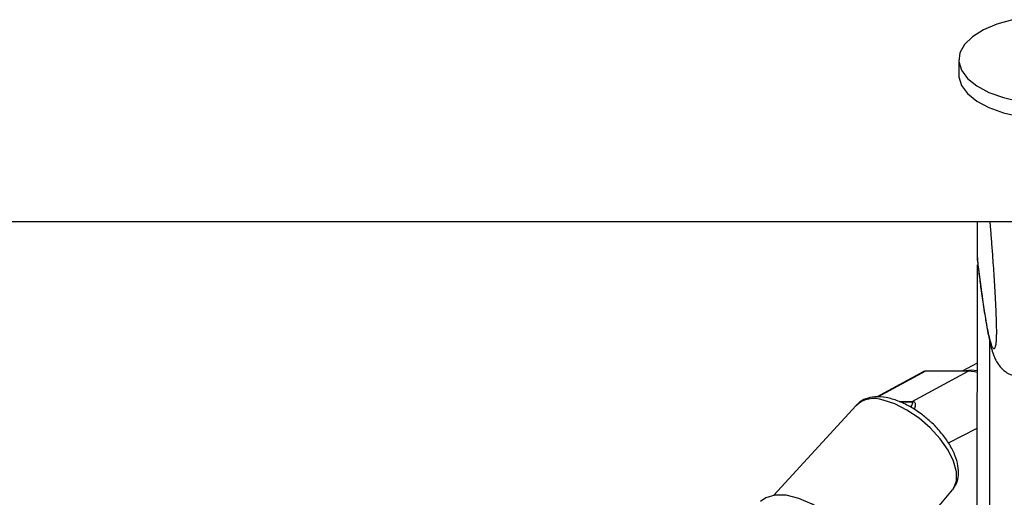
# Model space of a CAD drawing. Header units: millimetres. Extents: x 20 to 19305, y 40 to 15632.
# Tile 94 of 114: x 15430 to 15630, y 6555 to 6652. Entities that reach past the tile are written whole.
import ezdxf

# ---------------------------------------------------------------- set-up
doc = ezdxf.new("R2010")
doc.units = ezdxf.units.MM

msp = doc.modelspace()

# ---------------------------------------------------------------- linework, layer by layer
at = {"color": 7, "linetype": 'Continuous', "lineweight": 25, "ltscale": 2}
for p, q in [((15620.63, 6643.76), (15620.63, 6640.68)), ((13101.28, 6611), (15641.18, 6611)), ((15624.38, 6603.62), (15624.39, 6611)), ((15624.17, 6445.09), (15624.38, 6602.16)), ((15624.38, 6603.62), (15624.38, 6603.61)), ((15624.38, 6603.61), (15624.44, 6602.97)), ((15624.35, 6582.22), (15621.3, 6580.65)), ((15613.4, 6580.5), (15603.96, 6575.38)), ((15611.2, 6574.47), (15622.53, 6580.61)), ((15622.53, 6580.61), (15613.85, 6580.61)), ((15622.68, 6580.65), (15614, 6580.65)), ((15599.83, 6573.7), (15583.16, 6555.48)), ((15610.23, 6545.74), (15619.35, 6556.55)), ((15619.35, 6556.55), (15619.45, 6556.69))]:
    msp.add_line(p, q, dxfattribs=at)
at = {"color": 8, "linetype": 'Continuous', "lineweight": 25, "ltscale": 2}
for p, q in [((15626.73, 6440.27), (15626.93, 6586.54)), ((15613.85, 6580.61), (15604.18, 6575.37)), ((15608.56, 6574.47), (15611.2, 6574.47)), ((15611.02, 6574.36), (15608.79, 6574.36)), ((15618.53, 6566.07), (15624.34, 6569.04))]:
    msp.add_line(p, q, dxfattribs=at)
at = {"color": 7, "linetype": 'Continuous', "lineweight": 25, "ltscale": 2, "flags": 128}
for points in [[(15631.52, 6651.88), (15628.35, 6650.99), (15625.6, 6649.82), (15623.38, 6648.42), (15621.78, 6646.84), (15620.86, 6645.13), (15620.65, 6643.38), (15621.16, 6641.63)], [(15621.16, 6641.63), (15622.38, 6639.97), (15624.25, 6638.45), (15626.71, 6637.14), (15629.65, 6636.08), (15632.97, 6635.31)], [(15620.63, 6640.68), (15620.65, 6640.3), (15621.16, 6638.56)], [(15621.16, 6638.56), (15622.38, 6636.9), (15624.25, 6635.38), (15626.7, 6634.06), (15629.65, 6633), (15632.97, 6632.23), (15636.53, 6631.79), (15640.21, 6631.69), (15643.86, 6631.93), (15647.34, 6632.51), (15650.52, 6633.4), (15653.27, 6634.57), (15655.48, 6635.97), (15657.08, 6637.55), (15658.01, 6639.25), (15658.23, 6640.63)], [(15614, 6580.65), (15613.93, 6580.64), (15613.85, 6580.61)], [(15624.35, 6580.67), (15623.18, 6580.83), (15621.54, 6580.65)], [(15622.68, 6580.65), (15622.61, 6580.64), (15622.53, 6580.61)], [(15624.35, 6580.35), (15623.83, 6580.48), (15622.53, 6580.61)], [(15596.29, 6549.96), (15593.67, 6552.01), (15590.92, 6553.66), (15588.2, 6554.83), (15585.65, 6555.46), (15583.39, 6555.51), (15581.55, 6554.98), (15580.47, 6554.18)]]:
    msp.add_lwpolyline(points, dxfattribs=at)
at = {"color": 8, "linetype": 'Continuous', "lineweight": 25, "ltscale": 2, "flags": 128}
msp.add_lwpolyline([(15619.45, 6556.69), (15619.59, 6556.89), (15620.16, 6558.39), (15620.15, 6560.25), (15619.57, 6562.38), (15618.45, 6564.64), (15616.85, 6566.94), (15614.85, 6569.13), (15612.57, 6571.1), (15610.13, 6572.75), (15607.65, 6573.98), (15605.28, 6574.74)], dxfattribs=at)
at = {"color": 8, "linetype": 'Continuous', "lineweight": 25, "ltscale": 4}
msp.add_arc((15603.41, 6569.75), 5.32, 69.4205, 132.2067, dxfattribs=at)
at = {"color": 7, "linetype": 'Continuous', "lineweight": 25, "ltscale": 4}
msp.add_arc((15612.09, 6572.82), 1.87, 118.5043, 124.8415, dxfattribs=at)
msp.add_ellipse((15614.34, 6578.74), major_axis=(-0.93, 1.77), ratio=0.663275, start_param=5.949734, end_param=6.293418, dxfattribs=at)
at = {"color": 7, "linetype": 'Continuous', "lineweight": 25, "ltscale": 2}
for points, knots in [([(15626.89, 6611), (15626.94, 6610.49), (15627.06, 6609.08), (15627.25, 6606.63), (15627.45, 6603.98), (15627.62, 6601.53), (15627.76, 6599.31), (15627.9, 6596.98), (15628.02, 6594.79), (15628.11, 6592.79), (15628.17, 6591.34), (15628.21, 6590.17), (15628.22, 6589.43), (15628.23, 6588.79), (15628.23, 6588.31), (15628.22, 6587.85), (15628.21, 6587.43), (15628.19, 6587.05), (15628.18, 6586.85), (15628.17, 6586.76)], [0, 0, 0, 0, 0.076122, 0.208301, 0.340865, 0.430476, 0.520347, 0.611444, 0.703305, 0.762897, 0.823477, 0.851311, 0.879687, 0.89819, 0.91732, 0.933049, 0.956375, 0.980274, 1, 1, 1, 1]), ([(15624.41, 6602.96), (15624.48, 6602.43), (15624.72, 6600.39), (15624.96, 6598.57), (15625.14, 6597.23)], [0, 0, 0, 0, 0.26252, 1, 1, 1, 1]), ([(15625.14, 6597.23), (15625.18, 6596.93), (15625.42, 6595.08), (15625.85, 6592.2), (15626.46, 6588.59), (15626.98, 6586.11), (15627.42, 6584.56), (15627.77, 6583.58), (15628.16, 6582.73), (15628.77, 6581.76), (15629.72, 6580.76), (15630.69, 6580.03), (15631.36, 6579.84), (15631.5, 6579.8)], [0, 0, 0, 0, 0.040079, 0.252297, 0.450508, 0.661252, 0.767527, 0.827959, 0.876957, 0.91435, 0.951621, 0.990491, 1, 1, 1, 1]), ([(15614, 6580.65), (15613.82, 6580.64), (15613.59, 6580.63), (15613.41, 6580.49), (15613.37, 6580.45)], [0, 0, 0, 0, 0.763887, 1, 1, 1, 1]), ([(15614.82, 6570.44), (15614.24, 6570.95), (15612.95, 6572.09), (15610.72, 6573.51), (15608.31, 6574.66), (15605.9, 6575.35), (15603.7, 6575.51), (15601.84, 6575.1), (15600.5, 6574.45), (15600, 6573.79), (15599.84, 6573.57)], [0, 0, 0, 0, 0.115282, 0.25801, 0.401842, 0.54794, 0.697334, 0.82463, 0.943748, 1, 1, 1, 1]), ([(15619.45, 6556.78), (15619.7, 6557.13), (15620.3, 6557.94), (15620.61, 6559.57), (15620.52, 6561.48), (15619.91, 6563.59), (15618.79, 6565.82), (15617.2, 6568.02), (15615.83, 6569.6), (15614.95, 6570.32), (15614.82, 6570.44)], [0, 0, 0, 0, 0.09687, 0.226908, 0.362828, 0.509943, 0.664065, 0.818145, 0.971014, 1, 1, 1, 1])]:
    msp.add_open_spline(points, degree=3, knots=knots, dxfattribs=at)
at = {"color": 8, "linetype": 'Continuous', "lineweight": 25, "ltscale": 2}
for points, knots in [([(15628.17, 6586.76), (15628.17, 6586.72), (15628.15, 6586.54), (15628.12, 6586.19), (15628.05, 6585.77), (15627.97, 6585.46), (15627.87, 6585.25), (15627.77, 6585.16), (15627.65, 6585.2), (15627.52, 6585.34), (15627.36, 6585.64), (15627.16, 6586.21), (15626.87, 6587.23), (15626.55, 6588.68), (15626.23, 6590.4), (15625.94, 6592.12), (15625.68, 6593.75), (15625.42, 6595.49), (15625.12, 6597.67), (15624.77, 6600.33), (15624.51, 6602.52), (15624.38, 6603.62)], [0, 0, 0, 0, 0.004058, 0.01721, 0.044088, 0.070293, 0.096664, 0.129989, 0.16344, 0.197167, 0.230956, 0.295705, 0.360678, 0.45213, 0.543867, 0.608318, 0.672831, 0.737515, 0.802248, 0.901047, 1, 1, 1, 1]), ([(15610.93, 6573.31), (15610.95, 6573.35), (15611.07, 6573.54), (15611.22, 6573.84), (15611.32, 6574.13), (15611.26, 6574.29), (15611.17, 6574.35), (15611.06, 6574.36), (15611.02, 6574.36)], [0, 0, 0, 0, 0.092639, 0.413142, 0.715538, 0.841308, 0.941619, 1, 1, 1, 1]), ([(15611.2, 6574.47), (15611.25, 6574.47), (15611.4, 6574.46), (15611.58, 6574.4), (15611.75, 6574.24), (15611.81, 6573.94), (15611.76, 6573.47), (15611.66, 6573.09), (15611.61, 6572.87)], [0, 0, 0, 0, 0.052722, 0.139215, 0.239475, 0.46171, 0.685878, 1, 1, 1, 1])]:
    msp.add_open_spline(points, degree=3, knots=knots, dxfattribs=at)

doc.saveas('drawing.dxf')
